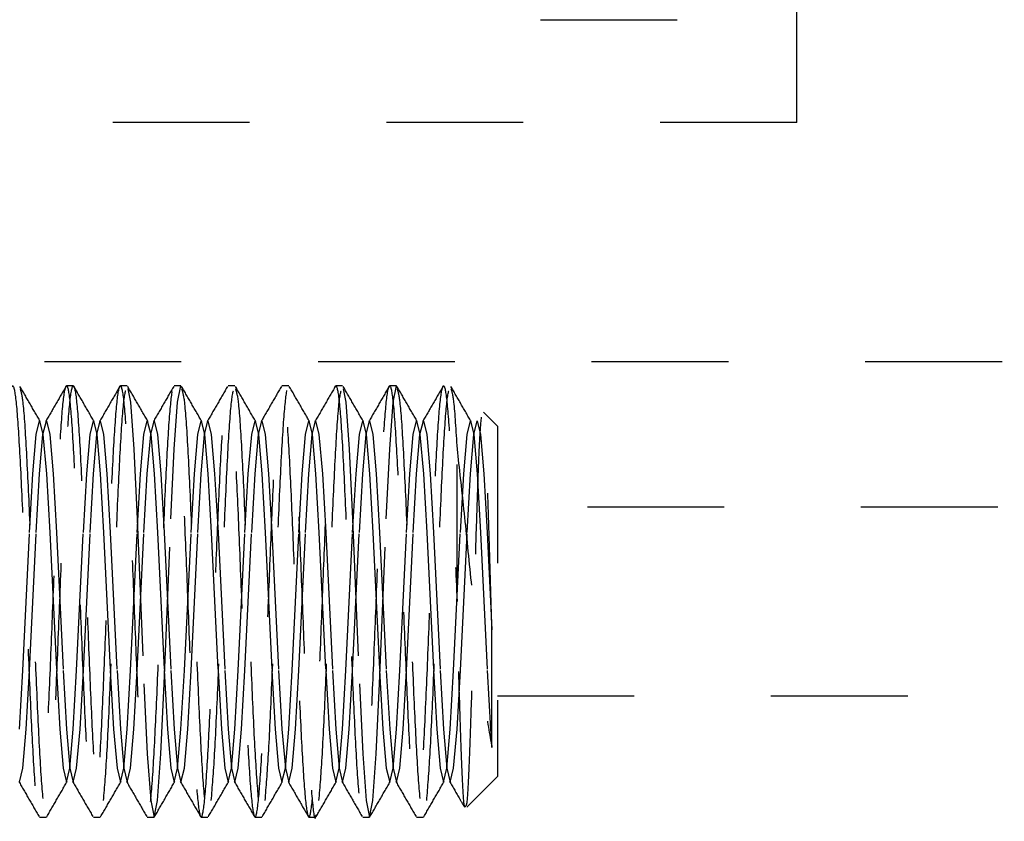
# Model space of a CAD drawing. Header units: inches. Extents: x 1687 to 2505, y -239 to -56.
# Tile 65 of 166: x 1747.404 to 1748.123, y -170.395 to -169.81. Entities that reach past the tile are written whole.
import ezdxf

# ---------------------------------------------------------------- set-up
doc = ezdxf.new("R2010")
doc.units = ezdxf.units.IN
doc.header["$LTSCALE"] = 0.5
doc.header["$MEASUREMENT"] = 0
doc.linetypes.add('HIDDEN', pattern=[0.225, 0.15, -0.075])
doc.layers.add('SID-M-H', color=4, linetype='HIDDEN')

msp = doc.modelspace()

# ---------------------------------------------------------------- linework, layer by layer
at = {"layer": 'SID-M-H'}
for p, q in [((1747.97178, -169.88455), (1747.97178, -168.85955)), ((1747.78428, -169.80955), (1747.94728, -169.80955)), ((1747.97178, -169.88455), (1747.22178, -169.88455)), ((1750.92178, -170.05955), (1741.37178, -170.05955)), ((1747.44285, -170.07707), (1747.43792, -170.07707)), ((1747.48222, -170.07707), (1747.47729, -170.07707)), ((1747.48265, -170.07917), (1747.48468, -170.08906)), ((1747.52159, -170.07707), (1747.51666, -170.07707)), ((1747.51912, -170.08906), (1747.52159, -170.07707)), ((1747.56096, -170.07707), (1747.55603, -170.07707)), ((1747.60033, -170.07707), (1747.5954, -170.07707)), ((1747.6397, -170.07707), (1747.63477, -170.07707)), ((1747.64013, -170.07917), (1747.64216, -170.08906)), ((1747.67907, -170.07707), (1747.67414, -170.07707)), ((1747.67661, -170.08906), (1747.67907, -170.07707)), ((1747.48468, -170.08906), (1747.48714, -170.12319)), ((1747.51666, -170.12319), (1747.51912, -170.08906)), ((1747.64216, -170.08906), (1747.64462, -170.12319)), ((1747.67414, -170.12319), (1747.67661, -170.08906)), ((1747.75288, -170.1066), (1747.74261, -170.09633)), ((1747.41578, -170.11268), (1747.41824, -170.10264)), ((1747.41824, -170.10264), (1747.4207, -170.11268)), ((1747.4207, -170.11268), (1747.42316, -170.10264)), ((1747.42316, -170.10264), (1747.42562, -170.11268)), ((1747.45515, -170.11268), (1747.45761, -170.10264)), ((1747.45761, -170.10264), (1747.46007, -170.11268)), ((1747.46007, -170.11268), (1747.46253, -170.10264)), ((1747.46253, -170.10264), (1747.46499, -170.11268)), ((1747.49452, -170.11268), (1747.49698, -170.10264)), ((1747.49698, -170.10264), (1747.49944, -170.11268)), ((1747.49944, -170.11268), (1747.5019, -170.10264)), ((1747.5019, -170.10264), (1747.50436, -170.11268)), ((1747.53389, -170.11268), (1747.53635, -170.10264)), ((1747.53635, -170.10264), (1747.53881, -170.11268)), ((1747.53881, -170.11268), (1747.54127, -170.10264)), ((1747.54127, -170.10264), (1747.54373, -170.11268)), ((1747.57326, -170.11268), (1747.57572, -170.10264)), ((1747.57572, -170.10264), (1747.57818, -170.11268)), ((1747.57818, -170.11268), (1747.58064, -170.10264)), ((1747.58064, -170.10264), (1747.5831, -170.11268)), ((1747.61263, -170.11268), (1747.61509, -170.10264)), ((1747.61509, -170.10264), (1747.61755, -170.11268)), ((1747.61755, -170.11268), (1747.62001, -170.10264)), ((1747.62001, -170.10264), (1747.62247, -170.11268)), ((1747.652, -170.11268), (1747.65446, -170.10264)), ((1747.65446, -170.10264), (1747.65692, -170.11268)), ((1747.65692, -170.11268), (1747.65938, -170.10264)), ((1747.65938, -170.10264), (1747.66184, -170.11268)), ((1747.69137, -170.11268), (1747.69383, -170.10264)), ((1747.69383, -170.10264), (1747.69629, -170.11268)), ((1747.69629, -170.11268), (1747.69875, -170.10264)), ((1747.69875, -170.10264), (1747.70121, -170.11268)), ((1747.73074, -170.11268), (1747.7332, -170.10264)), ((1747.7332, -170.10264), (1747.73566, -170.11268)), ((1747.73566, -170.11268), (1747.73812, -170.10264)), ((1747.73812, -170.10264), (1747.74058, -170.11268)), ((1747.75288, -170.1066), (1747.75288, -170.3625)), ((1747.41332, -170.14128), (1747.41578, -170.11268)), ((1747.41824, -170.14128), (1747.4207, -170.11268)), ((1747.4207, -170.11268), (1747.42316, -170.14128)), ((1747.42562, -170.11268), (1747.42808, -170.14128)), ((1747.45269, -170.14128), (1747.45515, -170.11268)), ((1747.45761, -170.14128), (1747.46007, -170.11268)), ((1747.46007, -170.11268), (1747.46253, -170.14128)), ((1747.46499, -170.11268), (1747.46745, -170.14128)), ((1747.49206, -170.14128), (1747.49452, -170.11268)), ((1747.49698, -170.14128), (1747.49944, -170.11268)), ((1747.49944, -170.11268), (1747.5019, -170.14128)), ((1747.50436, -170.11268), (1747.50682, -170.14128)), ((1747.53143, -170.14128), (1747.53389, -170.11268)), ((1747.53635, -170.14128), (1747.53881, -170.11268)), ((1747.53881, -170.11268), (1747.54127, -170.14128)), ((1747.54373, -170.11268), (1747.54619, -170.14128)), ((1747.5708, -170.14128), (1747.57326, -170.11268)), ((1747.57572, -170.14128), (1747.57818, -170.11268)), ((1747.57818, -170.11268), (1747.58064, -170.14128)), ((1747.5831, -170.11268), (1747.58556, -170.14128)), ((1747.61017, -170.14128), (1747.61263, -170.11268)), ((1747.61509, -170.14128), (1747.61755, -170.11268)), ((1747.61755, -170.11268), (1747.62001, -170.14128)), ((1747.62247, -170.11268), (1747.62493, -170.14128)), ((1747.64954, -170.14128), (1747.652, -170.11268)), ((1747.65446, -170.14128), (1747.65692, -170.11268)), ((1747.65692, -170.11268), (1747.65938, -170.14128)), ((1747.66184, -170.11268), (1747.6643, -170.14128)), ((1747.68891, -170.14128), (1747.69137, -170.11268)), ((1747.69383, -170.14128), (1747.69629, -170.11268)), ((1747.69629, -170.11268), (1747.69875, -170.14128)), ((1747.70121, -170.11268), (1747.70367, -170.14128)), ((1747.72828, -170.14128), (1747.73074, -170.11268)), ((1747.7332, -170.14128), (1747.73566, -170.11268)), ((1747.73566, -170.11268), (1747.73812, -170.14128)), ((1747.74058, -170.11268), (1747.74304, -170.14128)), ((1747.48714, -170.12319), (1747.4896, -170.17428)), ((1747.5142, -170.17428), (1747.51666, -170.12319)), ((1747.64462, -170.12319), (1747.64708, -170.17428)), ((1747.67168, -170.17428), (1747.67414, -170.12319)), ((1747.72336, -170.23455), (1747.72336, -170.12319)), ((1747.41086, -170.18407), (1747.41332, -170.14128)), ((1747.41578, -170.18407), (1747.41824, -170.14128)), ((1747.42316, -170.14128), (1747.42562, -170.18407)), ((1747.42808, -170.14128), (1747.43054, -170.18407)), ((1747.45023, -170.18407), (1747.45269, -170.14128)), ((1747.45515, -170.18407), (1747.45761, -170.14128)), ((1747.46253, -170.14128), (1747.46499, -170.18407)), ((1747.46745, -170.14128), (1747.46991, -170.18407)), ((1747.4896, -170.18407), (1747.49206, -170.14128)), ((1747.49452, -170.18407), (1747.49698, -170.14128)), ((1747.5019, -170.14128), (1747.50436, -170.18407)), ((1747.50682, -170.14128), (1747.50928, -170.18407)), ((1747.52897, -170.18407), (1747.53143, -170.14128)), ((1747.53389, -170.18407), (1747.53635, -170.14128)), ((1747.54127, -170.14128), (1747.54373, -170.18407)), ((1747.54619, -170.14128), (1747.54865, -170.18407)), ((1747.56834, -170.18407), (1747.5708, -170.14128)), ((1747.57326, -170.18407), (1747.57572, -170.14128)), ((1747.58064, -170.14128), (1747.5831, -170.18407)), ((1747.58556, -170.14128), (1747.58802, -170.18407)), ((1747.60771, -170.18407), (1747.61017, -170.14128)), ((1747.61263, -170.18407), (1747.61509, -170.14128)), ((1747.62001, -170.14128), (1747.62247, -170.18407)), ((1747.62493, -170.14128), (1747.62739, -170.18407)), ((1747.64708, -170.18407), (1747.64954, -170.14128)), ((1747.652, -170.18407), (1747.65446, -170.14128)), ((1747.65938, -170.14128), (1747.66184, -170.18407)), ((1747.6643, -170.14128), (1747.66676, -170.18407)), ((1747.68645, -170.18407), (1747.68891, -170.14128)), ((1747.69137, -170.18407), (1747.69383, -170.14128)), ((1747.69875, -170.14128), (1747.70121, -170.18407)), ((1747.70367, -170.14128), (1747.70613, -170.18407)), ((1747.72582, -170.18407), (1747.72828, -170.14128)), ((1747.73074, -170.18407), (1747.7332, -170.14128)), ((1747.73812, -170.14128), (1747.74058, -170.18407)), ((1747.74304, -170.14128), (1747.7455, -170.18407)), ((1748.71868, -170.16565), (1747.75288, -170.16565)), ((1747.4896, -170.17428), (1747.49452, -170.29481)), ((1747.50928, -170.29481), (1747.5142, -170.17428)), ((1747.64708, -170.17428), (1747.652, -170.29481)), ((1747.66676, -170.29481), (1747.67168, -170.17428)), ((1747.40594, -170.28503), (1747.41086, -170.18407)), ((1747.41086, -170.28503), (1747.41578, -170.18407)), ((1747.42562, -170.18407), (1747.43054, -170.28503)), ((1747.43054, -170.18407), (1747.43546, -170.28503)), ((1747.44531, -170.28503), (1747.45023, -170.18407)), ((1747.45023, -170.28503), (1747.45515, -170.18407)), ((1747.46499, -170.18407), (1747.46991, -170.28503)), ((1747.46991, -170.18407), (1747.47483, -170.28503)), ((1747.48468, -170.28503), (1747.4896, -170.18407)), ((1747.4896, -170.28503), (1747.49452, -170.18407)), ((1747.50436, -170.18407), (1747.50928, -170.28503)), ((1747.50928, -170.18407), (1747.5142, -170.28503)), ((1747.52405, -170.28503), (1747.52897, -170.18407)), ((1747.52897, -170.28503), (1747.53389, -170.18407)), ((1747.54373, -170.18407), (1747.54865, -170.28503)), ((1747.54865, -170.18407), (1747.55357, -170.28503)), ((1747.56342, -170.28503), (1747.56834, -170.18407)), ((1747.56834, -170.28503), (1747.57326, -170.18407)), ((1747.5831, -170.18407), (1747.58802, -170.28503)), ((1747.58802, -170.18407), (1747.59294, -170.28503)), ((1747.60279, -170.28503), (1747.60771, -170.18407)), ((1747.60771, -170.28503), (1747.61263, -170.18407)), ((1747.62247, -170.18407), (1747.62739, -170.28503)), ((1747.62739, -170.18407), (1747.63231, -170.28503)), ((1747.64216, -170.28503), (1747.64708, -170.18407)), ((1747.64708, -170.28503), (1747.652, -170.18407)), ((1747.66184, -170.18407), (1747.66676, -170.28503)), ((1747.66676, -170.18407), (1747.67168, -170.28503)), ((1747.68153, -170.28503), (1747.68645, -170.18407)), ((1747.68645, -170.28503), (1747.69137, -170.18407)), ((1747.70121, -170.18407), (1747.70613, -170.28503)), ((1747.70613, -170.18407), (1747.71105, -170.28503)), ((1747.7209, -170.28503), (1747.72582, -170.18407)), ((1747.72582, -170.28503), (1747.73074, -170.18407)), ((1747.74058, -170.18407), (1747.7455, -170.28503)), ((1747.7455, -170.18407), (1747.74796, -170.23455)), ((1747.74796, -170.23455), (1747.74893, -170.2553)), ((1747.40348, -170.32782), (1747.40594, -170.28503)), ((1747.4084, -170.32782), (1747.41086, -170.28503)), ((1747.43054, -170.28503), (1747.433, -170.32782)), ((1747.43546, -170.28503), (1747.43792, -170.32782)), ((1747.44285, -170.32782), (1747.44531, -170.28503)), ((1747.44777, -170.32782), (1747.45023, -170.28503)), ((1747.46991, -170.28503), (1747.47237, -170.32782)), ((1747.47483, -170.28503), (1747.47729, -170.32782)), ((1747.48222, -170.32782), (1747.48468, -170.28503)), ((1747.48714, -170.32782), (1747.4896, -170.28503)), ((1747.50928, -170.28503), (1747.51174, -170.32782)), ((1747.5142, -170.28503), (1747.51666, -170.32782)), ((1747.52159, -170.32782), (1747.52405, -170.28503)), ((1747.52651, -170.32782), (1747.52897, -170.28503)), ((1747.54865, -170.28503), (1747.55111, -170.32782)), ((1747.55357, -170.28503), (1747.55603, -170.32782)), ((1747.56096, -170.32782), (1747.56342, -170.28503)), ((1747.56588, -170.32782), (1747.56834, -170.28503)), ((1747.58802, -170.28503), (1747.59048, -170.32782)), ((1747.59294, -170.28503), (1747.5954, -170.32782)), ((1747.60033, -170.32782), (1747.60279, -170.28503)), ((1747.60525, -170.32782), (1747.60771, -170.28503)), ((1747.62739, -170.28503), (1747.62985, -170.32782)), ((1747.63231, -170.28503), (1747.63477, -170.32782)), ((1747.6397, -170.32782), (1747.64216, -170.28503)), ((1747.64462, -170.32782), (1747.64708, -170.28503)), ((1747.66676, -170.28503), (1747.66922, -170.32782)), ((1747.67168, -170.28503), (1747.67414, -170.32782)), ((1747.67907, -170.32782), (1747.68153, -170.28503)), ((1747.68399, -170.32782), (1747.68645, -170.28503)), ((1747.70613, -170.28503), (1747.70859, -170.32782)), ((1747.71105, -170.28503), (1747.71351, -170.32782)), ((1747.71844, -170.32782), (1747.7209, -170.28503)), ((1747.72336, -170.32782), (1747.72582, -170.28503)), ((1747.7455, -170.28503), (1747.74796, -170.32782)), ((1747.49452, -170.29481), (1747.49698, -170.3459)), ((1747.50682, -170.3459), (1747.50928, -170.29481)), ((1747.652, -170.29481), (1747.65446, -170.3459)), ((1747.6643, -170.3459), (1747.66676, -170.29481)), ((1747.75288, -170.30345), (1748.71868, -170.30345)), ((1747.40594, -170.35642), (1747.4084, -170.32782)), ((1747.433, -170.32782), (1747.43546, -170.35642)), ((1747.43792, -170.32782), (1747.44038, -170.35642)), ((1747.44038, -170.35642), (1747.44285, -170.32782)), ((1747.44531, -170.35642), (1747.44777, -170.32782)), ((1747.47237, -170.32782), (1747.47483, -170.35642)), ((1747.47729, -170.32782), (1747.47975, -170.35642)), ((1747.47975, -170.35642), (1747.48222, -170.32782)), ((1747.48468, -170.35642), (1747.48714, -170.32782)), ((1747.51174, -170.32782), (1747.5142, -170.35642)), ((1747.51666, -170.32782), (1747.51912, -170.35642)), ((1747.51912, -170.35642), (1747.52159, -170.32782)), ((1747.52405, -170.35642), (1747.52651, -170.32782)), ((1747.55111, -170.32782), (1747.55357, -170.35642)), ((1747.55603, -170.32782), (1747.5585, -170.35642)), ((1747.5585, -170.35642), (1747.56096, -170.32782)), ((1747.56342, -170.35642), (1747.56588, -170.32782)), ((1747.59048, -170.32782), (1747.59294, -170.35642)), ((1747.5954, -170.32782), (1747.59787, -170.35642)), ((1747.59787, -170.35642), (1747.60033, -170.32782)), ((1747.60279, -170.35642), (1747.60525, -170.32782)), ((1747.62985, -170.32782), (1747.63231, -170.35642)), ((1747.63477, -170.32782), (1747.63724, -170.35642)), ((1747.63724, -170.35642), (1747.6397, -170.32782)), ((1747.64216, -170.35642), (1747.64462, -170.32782)), ((1747.66922, -170.32782), (1747.67168, -170.35642)), ((1747.67414, -170.32782), (1747.67661, -170.35642)), ((1747.67661, -170.35642), (1747.67907, -170.32782)), ((1747.68153, -170.35642), (1747.68399, -170.32782)), ((1747.70859, -170.32782), (1747.71105, -170.35642)), ((1747.71351, -170.32782), (1747.71598, -170.35642)), ((1747.71598, -170.35642), (1747.71844, -170.32782)), ((1747.7209, -170.35642), (1747.72336, -170.32782)), ((1747.74796, -170.32782), (1747.74893, -170.34134)), ((1747.49698, -170.3459), (1747.49944, -170.38004)), ((1747.50436, -170.38004), (1747.50682, -170.3459)), ((1747.65446, -170.3459), (1747.65692, -170.38004)), ((1747.66184, -170.38004), (1747.6643, -170.3459)), ((1747.40348, -170.36646), (1747.40594, -170.35642)), ((1747.43546, -170.35642), (1747.43792, -170.36646)), ((1747.43792, -170.36646), (1747.44038, -170.35642)), ((1747.44038, -170.35642), (1747.44285, -170.36646)), ((1747.44285, -170.36646), (1747.44531, -170.35642)), ((1747.47483, -170.35642), (1747.47729, -170.36646)), ((1747.47729, -170.36646), (1747.47975, -170.35642)), ((1747.47975, -170.35642), (1747.48222, -170.36646)), ((1747.48222, -170.36646), (1747.48468, -170.35642)), ((1747.5142, -170.35642), (1747.51666, -170.36646)), ((1747.51666, -170.36646), (1747.51912, -170.35642)), ((1747.51912, -170.35642), (1747.52159, -170.36646)), ((1747.52159, -170.36646), (1747.52405, -170.35642)), ((1747.55357, -170.35642), (1747.55603, -170.36646)), ((1747.55603, -170.36646), (1747.5585, -170.35642)), ((1747.5585, -170.35642), (1747.56096, -170.36646)), ((1747.56096, -170.36646), (1747.56342, -170.35642)), ((1747.59294, -170.35642), (1747.5954, -170.36646)), ((1747.5954, -170.36646), (1747.59787, -170.35642)), ((1747.59787, -170.35642), (1747.60033, -170.36646)), ((1747.60033, -170.36646), (1747.60279, -170.35642)), ((1747.63231, -170.35642), (1747.63477, -170.36646)), ((1747.63477, -170.36646), (1747.63724, -170.35642)), ((1747.63724, -170.35642), (1747.6397, -170.36646)), ((1747.6397, -170.36646), (1747.64216, -170.35642)), ((1747.67168, -170.35642), (1747.67414, -170.36646)), ((1747.67414, -170.36646), (1747.67661, -170.35642)), ((1747.67661, -170.35642), (1747.67907, -170.36646)), ((1747.67907, -170.36646), (1747.68153, -170.35642)), ((1747.71105, -170.35642), (1747.71351, -170.36646)), ((1747.71351, -170.36646), (1747.71598, -170.35642)), ((1747.71598, -170.35642), (1747.71844, -170.36646)), ((1747.71844, -170.36646), (1747.7209, -170.35642)), ((1747.73063, -170.38476), (1747.75288, -170.3625)), ((1747.49944, -170.38004), (1747.5019, -170.39203)), ((1747.5019, -170.39203), (1747.50436, -170.38004)), ((1747.65692, -170.38004), (1747.65938, -170.39203)), ((1747.65938, -170.39203), (1747.66184, -170.38004)), ((1747.41824, -170.39203), (1747.42316, -170.39203)), ((1747.45761, -170.39203), (1747.46253, -170.39203)), ((1747.49698, -170.39203), (1747.5019, -170.39203)), ((1747.53635, -170.39203), (1747.54127, -170.39203)), ((1747.57572, -170.39203), (1747.58064, -170.39203)), ((1747.61509, -170.39203), (1747.62001, -170.39203)), ((1747.65446, -170.39203), (1747.65938, -170.39203)), ((1747.69383, -170.39203), (1747.69875, -170.39203))]:
    msp.add_line(p, q, dxfattribs=at)
for points in [[(1746.60131, -170.23455), (1746.60213, -170.21394), (1746.60377, -170.17272), (1746.60623, -170.12029), (1746.60869, -170.08527), (1746.61115, -170.07297), (1746.61361, -170.08527), (1746.61607, -170.12029), (1746.61853, -170.17272), (1746.621, -170.23455), (1746.62346, -170.29638), (1746.62592, -170.3488), (1746.62838, -170.38383), (1746.63084, -170.39613), (1746.6333, -170.38383), (1746.63576, -170.3488), (1746.63822, -170.29638), (1746.64068, -170.23455), (1746.64314, -170.17272), (1746.6456, -170.12029), (1746.64806, -170.08527), (1746.65052, -170.07297), (1746.65298, -170.08527), (1746.65544, -170.12029), (1746.6579, -170.17272), (1746.66037, -170.23455), (1746.66283, -170.29638), (1746.66529, -170.3488), (1746.66775, -170.38383), (1746.67021, -170.39613), (1746.67267, -170.38383), (1746.67513, -170.3488), (1746.67759, -170.29638), (1746.68005, -170.23455), (1746.68251, -170.17272), (1746.68497, -170.12029), (1746.68743, -170.08527), (1746.68989, -170.07297), (1746.69235, -170.08527), (1746.69481, -170.12029), (1746.69727, -170.17272), (1746.69974, -170.23455), (1746.7022, -170.29638), (1746.70466, -170.3488), (1746.70712, -170.38383), (1746.70958, -170.39613), (1746.71204, -170.38383), (1746.7145, -170.3488), (1746.71696, -170.29638), (1746.71942, -170.23455), (1746.72188, -170.17272), (1746.72434, -170.12029), (1746.7268, -170.08527), (1746.72926, -170.07297), (1746.73172, -170.08527), (1746.73418, -170.12029), (1746.73664, -170.17272), (1746.73911, -170.23455), (1746.74157, -170.29638), (1746.74403, -170.3488), (1746.74649, -170.38383), (1746.74895, -170.39613), (1746.75141, -170.38383), (1746.75387, -170.3488), (1746.75633, -170.29638), (1746.75879, -170.23455), (1746.76125, -170.17272), (1746.76371, -170.12029), (1746.76617, -170.08527), (1746.76863, -170.07297), (1746.77109, -170.08527), (1746.77355, -170.12029), (1746.77601, -170.17272), (1746.77848, -170.23455), (1746.78094, -170.29638), (1746.7834, -170.3488), (1746.78586, -170.38383), (1746.78832, -170.39613), (1746.79078, -170.38383), (1746.79324, -170.3488), (1746.7957, -170.29638), (1746.79816, -170.23455), (1746.80062, -170.17272), (1746.80308, -170.12029), (1746.80554, -170.08527), (1746.808, -170.07297), (1746.81046, -170.08527), (1746.81292, -170.12029), (1746.81538, -170.17272), (1746.81785, -170.23455), (1746.82031, -170.29638), (1746.82277, -170.3488), (1746.82523, -170.38383), (1746.82769, -170.39613), (1746.83015, -170.38383), (1746.83261, -170.3488), (1746.83507, -170.29638), (1746.83753, -170.23455), (1746.83999, -170.17272), (1746.84245, -170.12029), (1746.84491, -170.08527), (1746.84737, -170.07297), (1746.84983, -170.08527), (1746.85229, -170.12029), (1746.85475, -170.17272), (1746.85722, -170.23455), (1746.85968, -170.29638), (1746.86214, -170.3488), (1746.8646, -170.38383), (1746.86706, -170.39613), (1746.86952, -170.38383), (1746.87198, -170.3488), (1746.87444, -170.29638), (1746.8769, -170.23455), (1746.87936, -170.17272), (1746.88182, -170.12029), (1746.88428, -170.08527), (1746.88674, -170.07297), (1746.8892, -170.08527), (1746.89166, -170.12029), (1746.89412, -170.17272), (1746.89659, -170.23455), (1746.89905, -170.29638), (1746.90151, -170.3488), (1746.90397, -170.38383), (1746.90643, -170.39613), (1746.90889, -170.38383), (1746.91135, -170.3488), (1746.91381, -170.29638), (1746.91627, -170.23455), (1746.91873, -170.17272), (1746.92119, -170.12029), (1746.92365, -170.08527), (1746.92611, -170.07297), (1746.92857, -170.08527), (1746.93103, -170.12029), (1746.9335, -170.17272), (1746.93596, -170.23455), (1746.93842, -170.29638), (1746.94088, -170.3488), (1746.94334, -170.38383), (1746.9458, -170.39613), (1746.94826, -170.38383), (1746.95072, -170.3488), (1746.95318, -170.29638), (1746.95564, -170.23455), (1746.9581, -170.17272), (1746.96056, -170.12029), (1746.96302, -170.08527), (1746.96548, -170.07297), (1746.96794, -170.08527), (1746.9704, -170.12029), (1746.97287, -170.17272), (1746.97533, -170.23455), (1746.97779, -170.29638), (1746.98025, -170.3488), (1746.98271, -170.38383), (1746.98517, -170.39613), (1746.98763, -170.38383), (1746.99009, -170.3488), (1746.99255, -170.29638), (1746.99501, -170.23455), (1746.99747, -170.17272), (1746.99993, -170.12029), (1747.00239, -170.08527), (1747.00485, -170.07297), (1747.00731, -170.08527), (1747.00977, -170.12029), (1747.01224, -170.17272), (1747.0147, -170.23455), (1747.01716, -170.29638), (1747.01962, -170.3488), (1747.02208, -170.38383), (1747.02454, -170.39613), (1747.027, -170.38383), (1747.02946, -170.3488), (1747.03192, -170.29638), (1747.03438, -170.23455), (1747.03684, -170.17272), (1747.0393, -170.12029), (1747.04176, -170.08527), (1747.04422, -170.07297), (1747.04668, -170.08527), (1747.04914, -170.12029), (1747.05161, -170.17272), (1747.05407, -170.23455), (1747.05653, -170.29638), (1747.05899, -170.3488), (1747.06145, -170.38383), (1747.06391, -170.39613), (1747.06637, -170.38383), (1747.06883, -170.3488), (1747.07129, -170.29638), (1747.07375, -170.23455), (1747.07621, -170.17272), (1747.07867, -170.12029), (1747.08113, -170.08527), (1747.08359, -170.07297), (1747.08605, -170.08527), (1747.08851, -170.12029), (1747.09098, -170.17272), (1747.09344, -170.23455), (1747.0959, -170.29638), (1747.09836, -170.3488), (1747.10082, -170.38383), (1747.10328, -170.39613), (1747.10574, -170.38383), (1747.1082, -170.3488), (1747.11066, -170.29638), (1747.11312, -170.23455), (1747.11558, -170.17272), (1747.11804, -170.12029), (1747.1205, -170.08527), (1747.12296, -170.07297), (1747.12542, -170.08527), (1747.12788, -170.12029), (1747.13035, -170.17272), (1747.13281, -170.23455), (1747.13527, -170.29638), (1747.13773, -170.3488), (1747.14019, -170.38383), (1747.14265, -170.39613), (1747.14511, -170.38383), (1747.14757, -170.3488), (1747.15003, -170.29638), (1747.15249, -170.23455), (1747.15495, -170.17272), (1747.15741, -170.12029), (1747.15987, -170.08527), (1747.16233, -170.07297), (1747.16479, -170.08527), (1747.16725, -170.12029), (1747.16972, -170.17272), (1747.17218, -170.23455), (1747.17464, -170.29638), (1747.1771, -170.3488), (1747.17956, -170.38383), (1747.18202, -170.39613), (1747.18448, -170.38383), (1747.18694, -170.3488), (1747.1894, -170.29638), (1747.19186, -170.23455), (1747.19432, -170.17272), (1747.19678, -170.12029), (1747.19924, -170.08527), (1747.2017, -170.07297), (1747.20416, -170.08527), (1747.20662, -170.12029), (1747.20909, -170.17272), (1747.21155, -170.23455), (1747.21401, -170.29638), (1747.21647, -170.3488), (1747.21893, -170.38383), (1747.22139, -170.39613), (1747.22385, -170.38383), (1747.22631, -170.3488), (1747.22877, -170.29638), (1747.23123, -170.23455), (1747.23369, -170.17272), (1747.23615, -170.12029), (1747.23861, -170.08527), (1747.24107, -170.07297), (1747.24353, -170.08527), (1747.246, -170.12029), (1747.24846, -170.17272), (1747.25092, -170.23455), (1747.25338, -170.29638), (1747.25584, -170.3488), (1747.2583, -170.38383), (1747.26076, -170.39613), (1747.26322, -170.38383), (1747.26568, -170.3488), (1747.26814, -170.29638), (1747.2706, -170.23455), (1747.27306, -170.17272), (1747.27552, -170.12029), (1747.27798, -170.08527), (1747.28044, -170.07297), (1747.2829, -170.08527), (1747.28537, -170.12029), (1747.28783, -170.17272), (1747.29029, -170.23455), (1747.29275, -170.29638), (1747.29521, -170.3488), (1747.29767, -170.38383), (1747.30013, -170.39613), (1747.30259, -170.38383), (1747.30505, -170.3488), (1747.30751, -170.29638), (1747.30997, -170.23455), (1747.31243, -170.17272), (1747.31489, -170.12029), (1747.31735, -170.08527), (1747.31981, -170.07297), (1747.32227, -170.08527), (1747.32474, -170.12029), (1747.3272, -170.17272), (1747.32966, -170.23455), (1747.33212, -170.29638), (1747.33458, -170.3488), (1747.33704, -170.38383), (1747.3395, -170.39613), (1747.34196, -170.38383), (1747.34442, -170.3488), (1747.34688, -170.29638), (1747.34934, -170.23455), (1747.3518, -170.17272), (1747.35426, -170.12029), (1747.35672, -170.08527), (1747.35918, -170.07297), (1747.36164, -170.08527), (1747.36411, -170.12029), (1747.36657, -170.17272), (1747.36903, -170.23455), (1747.37149, -170.29638), (1747.37395, -170.3488), (1747.37641, -170.38383), (1747.37887, -170.39613), (1747.38133, -170.38383), (1747.38379, -170.3488), (1747.38625, -170.29638), (1747.38871, -170.23455), (1747.39117, -170.17272), (1747.39363, -170.12029), (1747.39609, -170.08527), (1747.39855, -170.07297), (1747.40101, -170.08527), (1747.40348, -170.12029), (1747.40594, -170.17272), (1747.4084, -170.23455), (1747.41086, -170.29638), (1747.41332, -170.3488), (1747.41578, -170.38383), (1747.41824, -170.39613), (1747.4207, -170.38383), (1747.42316, -170.3488), (1747.42562, -170.29638), (1747.42808, -170.23455), (1747.43054, -170.17272), (1747.433, -170.12029), (1747.43546, -170.08527), (1747.43792, -170.07297), (1747.44038, -170.08527), (1747.44285, -170.12029), (1747.44531, -170.17272), (1747.44777, -170.23455), (1747.45023, -170.29638), (1747.45269, -170.3488), (1747.45515, -170.38383), (1747.45761, -170.39613), (1747.46007, -170.38383), (1747.46253, -170.3488), (1747.46499, -170.29638), (1747.46745, -170.23455), (1747.46991, -170.17272), (1747.47237, -170.12029), (1747.47483, -170.08527), (1747.47729, -170.07297), (1747.47975, -170.08527), (1747.48222, -170.12029), (1747.48468, -170.17272), (1747.48714, -170.23455), (1747.4896, -170.29638), (1747.49206, -170.3488), (1747.49452, -170.38383), (1747.49698, -170.39613), (1747.49944, -170.38383), (1747.5019, -170.3488), (1747.50436, -170.29638), (1747.50682, -170.23455), (1747.50928, -170.17272), (1747.51174, -170.12029), (1747.5142, -170.08527), (1747.51666, -170.07297), (1747.51912, -170.08527), (1747.52159, -170.12029), (1747.52405, -170.17272), (1747.52651, -170.23455), (1747.52897, -170.29638), (1747.53143, -170.3488), (1747.53389, -170.38383), (1747.53635, -170.39613), (1747.53881, -170.38383), (1747.54127, -170.3488), (1747.54373, -170.29638), (1747.54619, -170.23455), (1747.54865, -170.17272), (1747.55111, -170.12029), (1747.55357, -170.08527), (1747.55603, -170.07297), (1747.5585, -170.08527), (1747.56096, -170.12029), (1747.56342, -170.17272), (1747.56588, -170.23455), (1747.56834, -170.29638), (1747.5708, -170.3488), (1747.57326, -170.38383), (1747.57572, -170.39613), (1747.57818, -170.38383), (1747.58064, -170.3488), (1747.5831, -170.29638), (1747.58556, -170.23455), (1747.58802, -170.17272), (1747.59048, -170.12029), (1747.59294, -170.08527), (1747.5954, -170.07297), (1747.59787, -170.08527), (1747.60033, -170.12029), (1747.60279, -170.17272), (1747.60525, -170.23455), (1747.60771, -170.29638), (1747.61017, -170.3488), (1747.61263, -170.38383), (1747.61509, -170.39613), (1747.61755, -170.38383), (1747.62001, -170.3488), (1747.62247, -170.29638), (1747.62493, -170.23455), (1747.62739, -170.17272), (1747.62985, -170.12029), (1747.63231, -170.08527), (1747.63477, -170.07297), (1747.63724, -170.08527), (1747.6397, -170.12029), (1747.64216, -170.17272), (1747.64462, -170.23455), (1747.64708, -170.29638), (1747.64954, -170.3488), (1747.652, -170.38383), (1747.65446, -170.39613), (1747.65692, -170.38383), (1747.65938, -170.3488), (1747.66184, -170.29638), (1747.6643, -170.23455), (1747.66676, -170.17272), (1747.66922, -170.12029), (1747.67168, -170.08527), (1747.67414, -170.07297), (1747.67661, -170.08527), (1747.67907, -170.12029), (1747.68153, -170.17272), (1747.68399, -170.23455), (1747.68645, -170.29638), (1747.68891, -170.3488), (1747.69137, -170.38383), (1747.69383, -170.39613), (1747.69629, -170.38383), (1747.69875, -170.3488), (1747.70121, -170.29638), (1747.70367, -170.23455), (1747.70613, -170.17272), (1747.70859, -170.12029), (1747.71105, -170.08527), (1747.71351, -170.07297), (1747.71598, -170.08527), (1747.71844, -170.12029), (1747.7209, -170.17272), (1747.72254, -170.21394), (1747.72336, -170.23455)], [(1747.46499, -170.38004), (1747.46581, -170.36997), (1747.46745, -170.34982), (1747.46991, -170.29611), (1747.47237, -170.23464), (1747.47483, -170.17262), (1747.47729, -170.12059), (1747.47975, -170.08417), (1747.4814, -170.07944), (1747.48222, -170.07707)], [(1747.54373, -170.38004), (1747.54455, -170.36997), (1747.54619, -170.34982), (1747.54865, -170.29611), (1747.55111, -170.23464), (1747.55357, -170.17262), (1747.55603, -170.12059), (1747.5585, -170.08417), (1747.56014, -170.07944), (1747.56096, -170.07707)], [(1747.62247, -170.38004), (1747.62329, -170.36997), (1747.62493, -170.34982), (1747.62739, -170.29611), (1747.62985, -170.23464), (1747.63231, -170.17262), (1747.63477, -170.12059), (1747.63724, -170.08417), (1747.63888, -170.07944), (1747.6397, -170.07707)], [(1747.70121, -170.38004), (1747.70203, -170.36997), (1747.70367, -170.34982), (1747.70613, -170.29611), (1747.70859, -170.23464), (1747.71105, -170.17262), (1747.71351, -170.12059), (1747.71598, -170.08417), (1747.71762, -170.07944), (1747.71844, -170.07707)]]:
    msp.add_open_spline(points, degree=3, dxfattribs=at)
for points, knots in [([(1747.41873, -170.10307), (1747.41625, -170.0988), (1747.4113, -170.09025), (1747.40636, -170.0817), (1747.40388, -170.07743)], [0, 0, 0, 0, 0.4999126, 1, 1, 1, 1]), ([(1747.40391, -170.07917), (1747.40458, -170.08125), (1747.40608, -170.08583), (1747.4084, -170.12073), (1747.41086, -170.1726), (1747.41332, -170.23458), (1747.41578, -170.29637), (1747.41824, -170.34881), (1747.4207, -170.38383), (1747.42316, -170.39613), (1747.42562, -170.38383), (1747.42808, -170.3488), (1747.43054, -170.29638), (1747.433, -170.23455), (1747.43546, -170.17272), (1747.43792, -170.12029), (1747.44038, -170.08527), (1747.44285, -170.07297), (1747.44531, -170.08527), (1747.44777, -170.1203), (1747.45023, -170.17271), (1747.45269, -170.23458), (1747.45515, -170.29628), (1747.45761, -170.34919), (1747.46007, -170.38239), (1747.46183, -170.39603), (1747.46276, -170.39096), (1747.46288, -170.39034)], [0, 0, 0, 0, 0.034397, 0.076124, 0.11785, 0.159576, 0.201303, 0.243029, 0.284755, 0.326481, 0.368208, 0.409934, 0.45166, 0.493387, 0.535113, 0.576839, 0.618565, 0.660292, 0.702018, 0.743744, 0.785471, 0.827197, 0.868923, 0.910649, 0.952376, 0.994102, 1, 1, 1, 1]), ([(1747.43752, -170.07743), (1747.43505, -170.0817), (1747.4301, -170.09025), (1747.42515, -170.0988), (1747.42267, -170.10307)], [0, 0, 0, 0, 0.500089, 1, 1, 1, 1]), ([(1747.4581, -170.10307), (1747.45562, -170.0988), (1747.45067, -170.09025), (1747.44573, -170.0817), (1747.44325, -170.07743)], [0, 0, 0, 0, 0.4999126, 1, 1, 1, 1]), ([(1747.47689, -170.07743), (1747.47442, -170.0817), (1747.46947, -170.09025), (1747.46452, -170.0988), (1747.46204, -170.10307)], [0, 0, 0, 0, 0.500089, 1, 1, 1, 1]), ([(1747.49747, -170.10307), (1747.49499, -170.0988), (1747.49004, -170.09025), (1747.4851, -170.0817), (1747.48262, -170.07743)], [0, 0, 0, 0, 0.4999126, 1, 1, 1, 1]), ([(1747.51626, -170.07743), (1747.51379, -170.0817), (1747.50884, -170.09025), (1747.50389, -170.0988), (1747.50141, -170.10307)], [0, 0, 0, 0, 0.500089, 1, 1, 1, 1]), ([(1747.53684, -170.10307), (1747.53436, -170.0988), (1747.52941, -170.09025), (1747.52447, -170.0817), (1747.52199, -170.07743)], [0, 0, 0, 0, 0.4999126, 1, 1, 1, 1]), ([(1747.52202, -170.07917), (1747.52269, -170.08125), (1747.52419, -170.08583), (1747.52651, -170.12073), (1747.52897, -170.17259), (1747.53143, -170.23461), (1747.53389, -170.29627), (1747.53635, -170.34919), (1747.53881, -170.38239), (1747.54057, -170.39603), (1747.5415, -170.39096), (1747.54162, -170.39034)], [0, 0, 0, 0, 0.1034885, 0.2290266, 0.3545647, 0.4801028, 0.6056409, 0.731179, 0.8567171, 0.9822552, 1, 1, 1, 1]), ([(1747.55563, -170.07743), (1747.55316, -170.0817), (1747.54821, -170.09025), (1747.54326, -170.0988), (1747.54078, -170.10307)], [0, 0, 0, 0, 0.500089, 1, 1, 1, 1]), ([(1747.57621, -170.10307), (1747.57373, -170.0988), (1747.56878, -170.09025), (1747.56384, -170.0817), (1747.56136, -170.07743)], [0, 0, 0, 0, 0.499913, 1, 1, 1, 1]), ([(1747.56139, -170.07917), (1747.56206, -170.08125), (1747.56356, -170.08583), (1747.56588, -170.12073), (1747.56834, -170.17259), (1747.5708, -170.23461), (1747.57326, -170.29627), (1747.57572, -170.34919), (1747.57818, -170.38239), (1747.57994, -170.39603), (1747.58087, -170.39096), (1747.58099, -170.39034)], [0, 0, 0, 0, 0.103489, 0.229027, 0.354565, 0.480103, 0.605641, 0.731179, 0.856717, 0.982255, 1, 1, 1, 1]), ([(1747.595, -170.07743), (1747.59253, -170.0817), (1747.58758, -170.09025), (1747.58263, -170.0988), (1747.58016, -170.10307)], [0, 0, 0, 0, 0.500089, 1, 1, 1, 1]), ([(1747.5831, -170.38004), (1747.58392, -170.36997), (1747.58556, -170.34982), (1747.58802, -170.29611), (1747.59048, -170.23462), (1747.59294, -170.1727), (1747.5954, -170.1203), (1747.59787, -170.08527), (1747.60033, -170.07297), (1747.60279, -170.08527), (1747.60525, -170.1203), (1747.60771, -170.17271), (1747.61017, -170.23458), (1747.61263, -170.29628), (1747.61509, -170.34919), (1747.61755, -170.38239), (1747.61931, -170.39603), (1747.62024, -170.39096), (1747.62036, -170.39034)], [0, 0, 0, 0, 0.0660443, 0.1320886, 0.1981329, 0.2641772, 0.3302215, 0.3962659, 0.4623102, 0.5283545, 0.5943988, 0.6604431, 0.7264874, 0.7925317, 0.858576, 0.9246203, 0.9906646, 1, 1, 1, 1]), ([(1747.61558, -170.10307), (1747.6131, -170.0988), (1747.60815, -170.09025), (1747.60321, -170.0817), (1747.60073, -170.07743)], [0, 0, 0, 0, 0.499913, 1, 1, 1, 1]), ([(1747.63437, -170.07743), (1747.6319, -170.0817), (1747.62695, -170.09025), (1747.622, -170.0988), (1747.61953, -170.10307)], [0, 0, 0, 0, 0.500089, 1, 1, 1, 1]), ([(1747.65495, -170.10307), (1747.65247, -170.0988), (1747.64752, -170.09025), (1747.64258, -170.0817), (1747.6401, -170.07743)], [0, 0, 0, 0, 0.4999126, 1, 1, 1, 1]), ([(1747.67374, -170.07743), (1747.67127, -170.0817), (1747.66632, -170.09025), (1747.66137, -170.0988), (1747.6589, -170.10307)], [0, 0, 0, 0, 0.500089, 1, 1, 1, 1]), ([(1747.69432, -170.10307), (1747.69184, -170.0988), (1747.68689, -170.09025), (1747.68195, -170.0817), (1747.67947, -170.07743)], [0, 0, 0, 0, 0.499913, 1, 1, 1, 1]), ([(1747.6795, -170.07917), (1747.68017, -170.08125), (1747.68167, -170.08583), (1747.68399, -170.12073), (1747.68645, -170.17259), (1747.68891, -170.23461), (1747.69137, -170.29627), (1747.69383, -170.34919), (1747.69629, -170.38239), (1747.69805, -170.39603), (1747.69898, -170.39096), (1747.6991, -170.39034)], [0, 0, 0, 0, 0.103489, 0.229027, 0.354565, 0.480103, 0.605641, 0.731179, 0.856717, 0.982255, 1, 1, 1, 1]), ([(1747.71311, -170.07743), (1747.71064, -170.0817), (1747.70569, -170.09025), (1747.70074, -170.0988), (1747.69827, -170.10307)], [0, 0, 0, 0, 0.500089, 1, 1, 1, 1]), ([(1747.73369, -170.10307), (1747.73121, -170.0988), (1747.72626, -170.09025), (1747.72132, -170.0817), (1747.71884, -170.07743)], [0, 0, 0, 0, 0.499913, 1, 1, 1, 1]), ([(1747.71887, -170.07917), (1747.71954, -170.08109), (1747.72104, -170.08534), (1747.72254, -170.10979), (1747.72336, -170.12319)], [0, 0, 0, 0, 0.451862, 1, 1, 1, 1]), ([(1747.74099, -170.09997), (1747.74053, -170.1053), (1747.73961, -170.11597), (1747.73836, -170.1497), (1747.73696, -170.1923), (1747.73568, -170.24074), (1747.73434, -170.28931), (1747.73299, -170.33283), (1747.73172, -170.36542), (1747.73052, -170.38379), (1747.72985, -170.38375), (1747.7296, -170.38373)], [0, 0, 0, 0, 0.112988, 0.226416, 0.340997, 0.45696, 0.573164, 0.691649, 0.81009, 0.930495, 1, 1, 1, 1]), ([(1747.74893, -170.2553), (1747.7485, -170.24045), (1747.74764, -170.21067), (1747.74625, -170.16736), (1747.74497, -170.13073), (1747.74363, -170.10617), (1747.74265, -170.09475), (1747.74215, -170.0966), (1747.74207, -170.09687)], [0, 0, 0, 0, 0.190278, 0.381325, 0.574587, 0.768532, 0.966292, 1, 1, 1, 1]), ([(1747.72336, -170.12319), (1747.72495, -170.13736), (1747.72813, -170.1657), (1747.73337, -170.21737), (1747.73821, -170.26756), (1747.74371, -170.31239), (1747.74718, -170.33165), (1747.74893, -170.34134)], [0, 0, 0, 0, 0.203544, 0.407087, 0.610845, 0.804236, 1, 1, 1, 1]), ([(1747.72933, -170.38427), (1747.72924, -170.38455), (1747.72871, -170.38612), (1747.72768, -170.37233), (1747.72639, -170.34329), (1747.72506, -170.30015), (1747.72401, -170.26162), (1747.72347, -170.23937), (1747.72336, -170.23455)], [0, 0, 0, 0, 0.046426, 0.265919, 0.488146, 0.710574, 0.937336, 1, 1, 1, 1]), ([(1747.74893, -170.34134), (1747.74893, -170.33935), (1747.74893, -170.33337), (1747.74893, -170.31701), (1747.74893, -170.29517), (1747.74893, -170.27204), (1747.74893, -170.26091), (1747.74893, -170.2553)], [0, 0, 0, 0, 0.095252, 0.286158, 0.671313, 0.834287, 1, 1, 1, 1]), ([(1747.40299, -170.36603), (1747.40546, -170.3703), (1747.41041, -170.37885), (1747.41536, -170.3874), (1747.41783, -170.39167)], [0, 0, 0, 0, 0.4999108, 1, 1, 1, 1]), ([(1747.42348, -170.3918), (1747.42596, -170.38752), (1747.43092, -170.37895), (1747.43589, -170.37038), (1747.43837, -170.3661)], [0, 0, 0, 0, 0.500202, 1, 1, 1, 1]), ([(1747.44236, -170.36603), (1747.44483, -170.3703), (1747.44978, -170.37885), (1747.45473, -170.3874), (1747.4572, -170.39167)], [0, 0, 0, 0, 0.499911, 1, 1, 1, 1]), ([(1747.46285, -170.3918), (1747.46534, -170.38752), (1747.47029, -170.37895), (1747.47526, -170.37038), (1747.47774, -170.3661)], [0, 0, 0, 0, 0.500202, 1, 1, 1, 1]), ([(1747.48173, -170.36603), (1747.4842, -170.3703), (1747.48915, -170.37885), (1747.4941, -170.3874), (1747.49657, -170.39167)], [0, 0, 0, 0, 0.499911, 1, 1, 1, 1]), ([(1747.50222, -170.3918), (1747.50471, -170.38752), (1747.50966, -170.37895), (1747.51463, -170.37038), (1747.51711, -170.3661)], [0, 0, 0, 0, 0.500202, 1, 1, 1, 1]), ([(1747.5211, -170.36603), (1747.52357, -170.3703), (1747.52852, -170.37885), (1747.53347, -170.3874), (1747.53594, -170.39167)], [0, 0, 0, 0, 0.499911, 1, 1, 1, 1]), ([(1747.54159, -170.3918), (1747.54408, -170.38752), (1747.54903, -170.37895), (1747.554, -170.37038), (1747.55648, -170.3661)], [0, 0, 0, 0, 0.500202, 1, 1, 1, 1]), ([(1747.56047, -170.36603), (1747.56294, -170.3703), (1747.56789, -170.37885), (1747.57284, -170.3874), (1747.57531, -170.39167)], [0, 0, 0, 0, 0.4999108, 1, 1, 1, 1]), ([(1747.58096, -170.3918), (1747.58345, -170.38752), (1747.5884, -170.37895), (1747.59337, -170.37038), (1747.59585, -170.3661)], [0, 0, 0, 0, 0.500202, 1, 1, 1, 1]), ([(1747.59984, -170.36603), (1747.60231, -170.3703), (1747.60726, -170.37885), (1747.61221, -170.3874), (1747.61468, -170.39167)], [0, 0, 0, 0, 0.4999108, 1, 1, 1, 1]), ([(1747.62034, -170.3918), (1747.62282, -170.38752), (1747.62777, -170.37895), (1747.63274, -170.37038), (1747.63522, -170.3661)], [0, 0, 0, 0, 0.500202, 1, 1, 1, 1]), ([(1747.63921, -170.36603), (1747.64168, -170.3703), (1747.64663, -170.37885), (1747.65158, -170.3874), (1747.65405, -170.39167)], [0, 0, 0, 0, 0.499911, 1, 1, 1, 1]), ([(1747.65971, -170.3918), (1747.66219, -170.38752), (1747.66714, -170.37895), (1747.67211, -170.37038), (1747.67459, -170.3661)], [0, 0, 0, 0, 0.500202, 1, 1, 1, 1]), ([(1747.67858, -170.36603), (1747.68105, -170.3703), (1747.686, -170.37885), (1747.69095, -170.3874), (1747.69342, -170.39167)], [0, 0, 0, 0, 0.499911, 1, 1, 1, 1]), ([(1747.69908, -170.3918), (1747.70156, -170.38752), (1747.70651, -170.37895), (1747.71148, -170.37038), (1747.71396, -170.3661)], [0, 0, 0, 0, 0.500202, 1, 1, 1, 1]), ([(1747.71795, -170.36603), (1747.72042, -170.3703), (1747.72401, -170.3765), (1747.7276, -170.3827), (1747.72872, -170.38463)], [0, 0, 0, 0, 0.689267, 1, 1, 1, 1])]:
    msp.add_open_spline(points, degree=3, knots=knots, dxfattribs=at)

doc.saveas('drawing.dxf')
